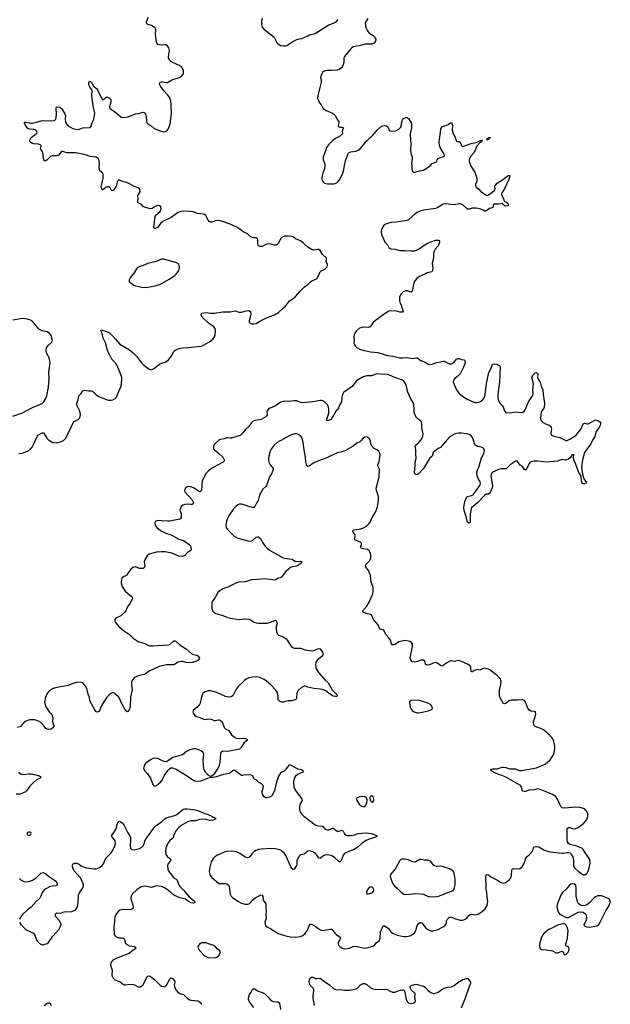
# Model space of a CAD drawing. Header units: inches. Extents: x 1835039 to 2027607, y 642849 to 774141.
# Tile 96 of 113: x 1963804 to 1973411, y 728672 to 744689. Entities that reach past the tile are written whole.
import ezdxf

# ---------------------------------------------------------------- set-up
doc = ezdxf.new("R2010")
doc.units = ezdxf.units.IN
doc.header["$MEASUREMENT"] = 0
for name, color, linetype in [('B9762', 7, 'Continuous'), ('B9763', 7, 'Continuous'), ('B9764', 7, 'Continuous'), ('B9772', 7, 'Continuous'), ('B9773', 7, 'Continuous'), ('B9774', 7, 'Continuous')]:
    doc.layers.add(name, color=color, linetype=linetype)

msp = doc.modelspace()

# ---------------------------------------------------------------- linework, layer by layer
at = {"layer": 'B9762', "color": 6}
for points, elevation in [([(1963808, 730000), (1963821, 729970), (1963910, 729885), (1964030, 729830), (1964047, 729807), (1964070, 729738), (1964090, 729701), (1964141, 729650), (1964170, 729637), (1964178, 729638), (1964250, 729662), (1964270, 729678), (1964341, 729779), (1964445, 729895), (1964470, 729936), (1964476, 729964), (1964471, 729990), (1964467, 730000)], 400), ([(1965344, 730000), (1965343, 729990), (1965334, 729910), (1965341, 729821), (1965353, 729793), (1965372, 729772), (1965410, 729752), (1965470, 729754), (1965490, 729749), (1965506, 729730), (1965522, 729670), (1965544, 729644), (1965590, 729622), (1965672, 729610), (1965697, 729590), (1965678, 729570), (1965630, 729539), (1965582, 729498), (1965410, 729435), (1965326, 729394), (1965300, 729370), (1965289, 729351), (1965282, 729310), (1965310, 729230), (1965305, 729150), (1965310, 729124), (1965321, 729101), (1965353, 729070), (1965437, 729037), (1965490, 728996), (1965510, 728989), (1965530, 728987), (1965590, 728997), (1965650, 728992), (1965670, 728988), (1965730, 728957), (1965750, 728953), (1965770, 728955), (1965790, 728965), (1965812, 728988), (1965848, 729072), (1965870, 729107), (1965890, 729130), (1965910, 729135), (1965950, 729111), (1965994, 729074), (1966090, 728981), (1966110, 728967), (1966150, 728960), (1966170, 728963), (1966190, 728983), (1966250, 729090), (1966270, 729104), (1966290, 729094), (1966327, 729050), (1966329, 729030), (1966319, 728990), (1966326, 728946), (1966346, 728906), (1966382, 728862), (1966407, 728847), (1966470, 728829), (1966530, 728770), (1966570, 728743), (1966590, 728737), (1966708, 728728), (1966750, 728698), (1966756, 728670)], 400), ([(1967791, 730000), (1967795, 729975), (1967809, 729949), (1967830, 729930), (1967890, 729901), (1967950, 729860), (1968010, 729826), (1968150, 729779), (1968210, 729767), (1968290, 729763), (1968370, 729775), (1968410, 729790), (1968450, 729822), (1968484, 729876), (1968518, 729962), (1968530, 729977), (1968550, 729978), (1968610, 729944), (1968675, 729895), (1968710, 729878), (1968730, 729874), (1968770, 729876), (1968850, 729897), (1968870, 729897), (1968889, 729889), (1968928, 729830), (1968950, 729809), (1969009, 729770), (1969017, 729757), (1969020, 729750), (1969015, 729730), (1968989, 729690), (1968983, 729670), (1968984, 729650), (1968993, 729630), (1969010, 729610), (1969050, 729586), (1969090, 729576), (1969130, 729578), (1969170, 729588), (1969229, 729611), (1969270, 729617), (1969410, 729587), (1969450, 729589), (1969550, 729620), (1969579, 729641), (1969610, 729677), (1969650, 729702), (1969667, 729750), (1969675, 729850), (1969710, 729936), (1969730, 729953), (1969750, 729944), (1969804, 729904), (1969841, 729850), (1969870, 729830), (1969950, 729797), (1970000, 729786)], 500), ([(1968602, 728650), (1968579, 728770), (1968579, 728810), (1968589, 728890), (1968587, 728910), (1968575, 728935), (1968526, 728990), (1968512, 729030), (1968512, 729050), (1968530, 729099), (1968550, 729116), (1968570, 729112), (1968612, 729092), (1968638, 729090), (1968690, 729099), (1968710, 729089), (1968750, 729050), (1968843, 728990), (1968910, 728927), (1968950, 728909), (1969030, 728915), (1969090, 728904), (1969170, 728904), (1969263, 728917), (1969291, 728929), (1969350, 728988), (1969370, 729001), (1969390, 729008), (1969410, 729008), (1969450, 728992), (1969504, 728944), (1969550, 728923), (1969610, 728913), (1969770, 728920), (1969830, 728884), (1969870, 728867), (1969910, 728869), (1969959, 728890), (1970000, 728902)], 400), ([(1967610, 728619), (1967543, 728710), (1967527, 728750), (1967527, 728770), (1967530, 728793), (1967543, 728830), (1967571, 728870), (1967590, 728914), (1967610, 728930), (1967630, 728923), (1967670, 728890), (1967750, 728863), (1967790, 728841), (1967847, 728790), (1967884, 728744), (1967908, 728728), (1967930, 728720), (1968003, 728710), (1968020, 728700), (1968028, 728688), (1968046, 728586)], 400), ([(1964202, 728650), (1964250, 728693), (1964270, 728698), (1964290, 728697), (1964303, 728683), (1964310, 728654)], 300)]:
    msp.add_lwpolyline(points, dxfattribs=dict(at, elevation=elevation))
at = {"layer": 'B9762', "color": 6, "elevation": 500}
msp.add_lwpolyline([(1966810, 729671), (1966770, 729670), (1966756, 729664), (1966730, 729649), (1966711, 729630), (1966704, 729610), (1966712, 729570), (1966728, 729548), (1966810, 729462), (1966830, 729449), (1966870, 729435), (1966970, 729428), (1967010, 729437), (1967030, 729454), (1967048, 729472), (1967063, 729510), (1967063, 729530), (1967052, 729550), (1967016, 729576), (1966990, 729611), (1966950, 729633), (1966889, 729649), (1966830, 729670)], close=True, dxfattribs=at)
at = {"layer": 'B9763', "color": 6}
for points, elevation in [([(1963791, 737631), (1963850, 737640), (1963931, 737669), (1963979, 737701), (1964005, 737735), (1964030, 737781), (1964090, 737911), (1964110, 737936), (1964170, 737969), (1964190, 737969), (1964244, 737884), (1964270, 737855), (1964330, 737816), (1964350, 737809), (1964395, 737805), (1964470, 737822), (1964517, 737843), (1964550, 737877), (1964610, 737990), (1964671, 738129), (1964685, 738150), (1964710, 738166), (1964756, 738184), (1964775, 738205), (1964788, 738230), (1964792, 738270), (1964779, 738330), (1964729, 738430), (1964755, 738510), (1964767, 738570), (1964803, 738610), (1964830, 738652), (1964850, 738661), (1964930, 738651), (1964972, 738652), (1964990, 738645), (1965050, 738587), (1965090, 738559), (1965138, 738538), (1965250, 738502), (1965290, 738498), (1965317, 738503), (1965350, 738520), (1965375, 738545), (1965455, 738730), (1965467, 738830), (1965465, 738870), (1965446, 738930), (1965390, 739066), (1965370, 739095), (1965305, 739165), (1965232, 739310), (1965197, 739430), (1965161, 739510), (1965143, 739583), (1965125, 739630), (1965130, 739646), (1965218, 739618), (1965268, 739590), (1965321, 739541), (1965360, 739490), (1965434, 739410), (1965590, 739318), (1965650, 739270), (1965709, 739210), (1965782, 739110), (1965825, 739070), (1965910, 739002), (1965930, 738997), (1965950, 738997), (1965978, 739010), (1966077, 739083), (1966110, 739100), (1966170, 739118), (1966223, 739157), (1966269, 739211), (1966312, 739290), (1966329, 739310), (1966342, 739318), (1966400, 739340), (1966450, 739351), (1966550, 739354), (1966750, 739377), (1966774, 739386), (1966890, 739446), (1966944, 739490), (1966970, 739530), (1966984, 739570), (1966990, 739630), (1966984, 739664), (1966964, 739690), (1966870, 739758), (1966774, 739850), (1966761, 739870), (1966755, 739890), (1966758, 739902), (1966767, 739913), (1966830, 739924), (1966910, 739915), (1966970, 739915), (1967110, 739938), (1967230, 739937), (1967310, 739954), (1967370, 739932), (1967410, 739929), (1967490, 739951), (1967530, 739956), (1967550, 739947), (1967558, 739930), (1967561, 739901), (1967558, 739870), (1967534, 739790), (1967536, 739770), (1967554, 739750), (1967581, 739741), (1967610, 739739), (1967650, 739749), (1967710, 739786), (1967830, 739843), (1967950, 739887), (1968013, 739927), (1968097, 740000)], 400), ([(1963690, 738238), (1963850, 738296), (1964010, 738383), (1964170, 738447), (1964197, 738470), (1964230, 738527), (1964245, 738570), (1964274, 738710), (1964286, 738850), (1964278, 738950), (1964301, 739110), (1964284, 739190), (1964241, 739270), (1964235, 739290), (1964235, 739310), (1964242, 739350), (1964251, 739369), (1964268, 739390), (1964320, 739440), (1964335, 739470), (1964314, 739550), (1964304, 739570), (1964290, 739585), (1964251, 739611), (1964170, 739629), (1964128, 739648), (1964104, 739670), (1964025, 739770), (1964003, 739790), (1963970, 739806), (1963930, 739818), (1963850, 739827), (1963690, 739800)], 500), ([(1970000, 739930), (1969990, 739930), (1969910, 739953), (1969810, 739950), (1969715, 739890), (1969590, 739798), (1969550, 739757), (1969506, 739694), (1969490, 739687), (1969470, 739684), (1969390, 739687), (1969329, 739671), (1969282, 739630), (1969254, 739590), (1969247, 739570), (1969240, 739530), (1969246, 739470), (1969241, 739430), (1969244, 739410), (1969261, 739381), (1969292, 739350), (1969331, 739331), (1969410, 739308), (1969510, 739284), (1969630, 739273), (1969789, 739229), (1969877, 739217), (1969990, 739188), (1970000, 739188)], 400), ([(1970000, 738836), (1969878, 738878), (1969810, 738914), (1969770, 738923), (1969710, 738916), (1969610, 738928), (1969530, 738894), (1969450, 738897), (1969390, 738881), (1969290, 738821), (1969270, 738802), (1969210, 738721), (1969070, 738625), (1969058, 738602), (1969042, 738550), (1969040, 738470), (1969003, 738410), (1968985, 738355), (1968950, 738325), (1968870, 738186), (1968827, 738167), (1968806, 738166), (1968800, 738170), (1968798, 738190), (1968833, 738290), (1968833, 738350), (1968826, 738390), (1968805, 738430), (1968770, 738466), (1968750, 738481), (1968716, 738496), (1968690, 738497), (1968570, 738474), (1968410, 738455), (1968370, 738462), (1968310, 738487), (1968270, 738487), (1968190, 738478), (1968130, 738482), (1968090, 738480), (1968054, 738466), (1967950, 738399), (1967871, 738369), (1967849, 738351), (1967832, 738328), (1967826, 738310), (1967830, 738270), (1967828, 738250), (1967808, 738230), (1967730, 738186), (1967631, 738170), (1967603, 738157), (1967570, 738124), (1967530, 738070), (1967476, 738024), (1967435, 737970), (1967390, 737926), (1967370, 737917), (1967250, 737883), (1967230, 737880), (1967190, 737888), (1967173, 737887), (1967130, 737870), (1967070, 737861), (1967050, 737853), (1967026, 737834), (1966975, 737785), (1966956, 737750), (1966955, 737710), (1966970, 737690), (1967030, 737644), (1967109, 737570), (1967129, 737530), (1967129, 737510), (1967115, 737490), (1966950, 737403), (1966874, 737350), (1966836, 737310), (1966770, 737190), (1966761, 737039), (1966750, 737012), (1966730, 737008), (1966710, 737017), (1966630, 737075), (1966588, 737092), (1966545, 737095), (1966528, 737090), (1966500, 737070), (1966489, 737050), (1966486, 737030), (1966490, 737010), (1966610, 736876), (1966630, 736830), (1966628, 736812), (1966610, 736801), (1966590, 736800), (1966530, 736809), (1966490, 736805), (1966455, 736790), (1966433, 736770), (1966417, 736743), (1966411, 736710), (1966428, 736650), (1966433, 736610), (1966432, 736588), (1966420, 736570), (1966410, 736564), (1966248, 736532), (1966210, 736530), (1966115, 736535), (1966056, 736544), (1966018, 736530), (1966010, 736522), (1966004, 736510), (1966008, 736468), (1966034, 736430), (1966097, 736377), (1966193, 736333), (1966270, 736310), (1966390, 736237), (1966470, 736217), (1966562, 736150), (1966581, 736130), (1966588, 736110), (1966594, 736070), (1966587, 736053), (1966536, 736024), (1966489, 735971), (1966450, 735957), (1966390, 735963), (1966279, 736010), (1966170, 736034), (1966105, 736035), (1966030, 736026), (1965910, 735992), (1965880, 735970), (1965837, 735903), (1965831, 735870), (1965840, 735800), (1965829, 735771), (1965810, 735763), (1965750, 735763), (1965690, 735786), (1965644, 735776), (1965610, 735748), (1965569, 735691), (1965549, 735651), (1965490, 735628), (1965469, 735610), (1965462, 735590), (1965457, 735530), (1965470, 735470), (1965521, 735390), (1965618, 735310), (1965633, 735290), (1965637, 735270), (1965596, 735190), (1965552, 735130), (1965536, 735084), (1965514, 735050), (1965450, 734991), (1965368, 734952), (1965351, 734930), (1965351, 734910), (1965359, 734890), (1965422, 734810), (1965490, 734754), (1965590, 734690), (1965650, 734630), (1965730, 734575), (1965840, 734540), (1965910, 734506), (1965970, 734502), (1966130, 734516), (1966222, 734518), (1966251, 734530), (1966310, 734585), (1966330, 734587), (1966350, 734574), (1966413, 734513), (1966513, 734453), (1966608, 734370), (1966685, 734350), (1966701, 734341), (1966728, 734310), (1966725, 734290), (1966705, 734270), (1966670, 734250), (1966610, 734233), (1966552, 734228), (1966514, 734230), (1966450, 734249), (1966430, 734249), (1966383, 734237), (1966310, 734197), (1966190, 734194), (1966074, 734166), (1965910, 734091), (1965850, 734047), (1965830, 734038), (1965730, 734017), (1965674, 733990), (1965639, 733950), (1965623, 733910), (1965620, 733870), (1965632, 733790), (1965607, 733670), (1965602, 733530), (1965590, 733475), (1965570, 733435), (1965550, 733430), (1965530, 733446), (1965460, 733570), (1965426, 733650), (1965410, 733673), (1965370, 733712), (1965350, 733730), (1965330, 733739), (1965310, 733738), (1965270, 733716), (1965222, 733670), (1965170, 733593), (1965137, 733530), (1965103, 733450), (1965090, 733434), (1965070, 733426), (1965050, 733431), (1965024, 733464), (1964946, 733610), (1964938, 733670), (1964918, 733718), (1964902, 733790), (1964896, 733810), (1964873, 733850), (1964830, 733899), (1964810, 733908), (1964790, 733911), (1964730, 733908), (1964670, 733892), (1964590, 733856), (1964410, 733824), (1964350, 733807), (1964290, 733773), (1964268, 733752), (1964253, 733730), (1964220, 733650), (1964209, 733589), (1964216, 733550), (1964231, 733510), (1964282, 733430), (1964324, 733384), (1964340, 733350), (1964343, 733330), (1964339, 733270), (1964360, 733210), (1964357, 733190), (1964342, 733170), (1964317, 733150), (1964270, 733141), (1964247, 733147), (1964230, 733159), (1964192, 733212), (1964150, 733255), (1964110, 733280), (1964050, 733297), (1963970, 733301), (1963929, 733291), (1963889, 733271), (1963810, 733185), (1963770, 733176)], 400), ([(1970000, 734573), (1969973, 734567), (1969913, 734527), (1969890, 734518), (1969870, 734517), (1969862, 734522), (1969854, 734534), (1969836, 734596), (1969810, 734636), (1969757, 734690), (1969732, 734750), (1969710, 734763), (1969670, 734777), (1969655, 734790), (1969627, 734850), (1969559, 734930), (1969530, 734996), (1969512, 735012), (1969440, 735030), (1969391, 735051), (1969388, 735070), (1969399, 735090), (1969449, 735150), (1969488, 735212), (1969548, 735350), (1969556, 735390), (1969555, 735455), (1969523, 735543), (1969509, 735650), (1969477, 735730), (1969433, 735790), (1969429, 735810), (1969442, 735830), (1969499, 735890), (1969514, 735930), (1969517, 735970), (1969509, 736010), (1969487, 736050), (1969459, 736070), (1969390, 736080), (1969363, 736090), (1969345, 736110), (1969366, 736150), (1969366, 736170), (1969342, 736190), (1969255, 736230), (1969253, 736250), (1969263, 736290), (1969259, 736310), (1969231, 736350), (1969224, 736370), (1969232, 736390), (1969330, 736403), (1969398, 736422), (1969444, 736450), (1969480, 736480), (1969504, 736516), (1969538, 736590), (1969597, 736690), (1969612, 736730), (1969627, 736793), (1969640, 736890), (1969639, 736930), (1969608, 737030), (1969605, 737070), (1969651, 737251), (1969658, 737370), (1969653, 737390), (1969631, 737430), (1969630, 737450), (1969650, 737504), (1969667, 737610), (1969656, 737650), (1969645, 737670), (1969626, 737686), (1969570, 737711), (1969534, 737750), (1969517, 737790), (1969510, 737841), (1969493, 737870), (1969470, 737892), (1969450, 737901), (1969410, 737897), (1969390, 737883), (1969358, 737842), (1969336, 737824), (1969290, 737799), (1969228, 737752), (1969101, 737679), (1969050, 737658), (1968970, 737641), (1968800, 737560), (1968665, 737515), (1968590, 737479), (1968510, 737426), (1968490, 737419), (1968474, 737434), (1968457, 737497), (1968451, 737570), (1968429, 737690), (1968415, 737810), (1968393, 737893), (1968370, 737921), (1968341, 737941), (1968310, 737952), (1968272, 737952), (1968210, 737929), (1967991, 737810), (1967941, 737770), (1967896, 737704), (1967879, 737670), (1967854, 737590), (1967849, 737550), (1967849, 737511), (1967855, 737490), (1967877, 737450), (1967928, 737390), (1967928, 737370), (1967899, 737301), (1967865, 737250), (1967842, 737170), (1967818, 737110), (1967807, 737093), (1967760, 737050), (1967703, 736957), (1967681, 736870), (1967655, 736825), (1967630, 736770), (1967610, 736755), (1967590, 736753), (1967550, 736762), (1967470, 736792), (1967410, 736807), (1967372, 736808), (1967350, 736797), (1967317, 736770), (1967282, 736730), (1967209, 736630), (1967188, 736590), (1967166, 736530), (1967157, 736470), (1967164, 736430), (1967188, 736388), (1967293, 736290), (1967328, 736268), (1967373, 736247), (1967513, 736213), (1967550, 736208), (1967590, 736219), (1967650, 736271), (1967670, 736276), (1967690, 736275), (1967715, 736255), (1967757, 736177), (1967791, 736131), (1967828, 736090), (1967870, 736060), (1968090, 735936), (1968110, 735929), (1968231, 735911), (1968250, 735903), (1968290, 735873), (1968370, 735881), (1968391, 735870), (1968382, 735850), (1968310, 735801), (1968234, 735786), (1968210, 735775), (1968133, 735710), (1968060, 735620), (1968048, 735612), (1968010, 735605), (1967970, 735577), (1967947, 735573), (1967790, 735595), (1967670, 735582), (1967570, 735579), (1967470, 735545), (1967370, 735537), (1967333, 735527), (1967190, 735459), (1967110, 735430), (1967060, 735400), (1967027, 735370), (1966984, 735290), (1966940, 735230), (1966930, 735210), (1966928, 735190), (1966930, 735110), (1966947, 735067), (1966963, 735050), (1966994, 735030), (1967090, 735003), (1967190, 734965), (1967230, 734954), (1967373, 734933), (1967470, 734941), (1967530, 734939), (1967565, 734925), (1967614, 734890), (1967650, 734879), (1967690, 734874), (1967790, 734870), (1967830, 734874), (1967890, 734890), (1967950, 734916), (1967970, 734921), (1967988, 734888), (1967990, 734870), (1967975, 734810), (1967976, 734790), (1967982, 734730), (1967995, 734695), (1968015, 734675), (1968090, 734651), (1968136, 734616), (1968155, 734595), (1968190, 734535), (1968230, 734481), (1968270, 734468), (1968370, 734465), (1968450, 734440), (1968550, 734423), (1968590, 734427), (1968670, 734458), (1968693, 734453), (1968734, 734390), (1968740, 734370), (1968734, 734350), (1968718, 734330), (1968644, 734270), (1968628, 734250), (1968620, 734230), (1968616, 734190), (1968628, 734130), (1968663, 734070), (1968770, 733950), (1968821, 733901), (1968886, 733786), (1968963, 733710), (1968971, 733689), (1968959, 733681), (1968942, 733678), (1968910, 733682), (1968890, 733690), (1968835, 733735), (1968784, 733770), (1968747, 733787), (1968690, 733799), (1968590, 733809), (1968493, 733833), (1968450, 733849), (1968430, 733849), (1968390, 733827), (1968329, 733770), (1968314, 733730), (1968305, 733650), (1968293, 733630), (1968230, 733610), (1968170, 733610), (1968090, 733586), (1968070, 733586), (1968030, 733601), (1968015, 733615), (1968009, 733630), (1968008, 733690), (1967992, 733752), (1967970, 733781), (1967887, 733867), (1967821, 733930), (1967778, 733958), (1967710, 733989), (1967650, 734001), (1967590, 733996), (1967530, 733982), (1967493, 733967), (1967459, 733941), (1967356, 733844), (1967324, 733796), (1967279, 733701), (1967270, 733689), (1967245, 733675), (1967208, 733668), (1967150, 733677), (1967010, 733745), (1966910, 733771), (1966870, 733770), (1966810, 733750), (1966784, 733730), (1966771, 733709), (1966754, 733646), (1966741, 733570), (1966731, 733550), (1966690, 733504), (1966626, 733450), (1966620, 733430), (1966625, 733410), (1966654, 733370), (1966675, 733355), (1966721, 733341), (1966805, 733305), (1966890, 733315), (1966912, 733312), (1966970, 733288), (1966990, 733288), (1967030, 733299), (1967050, 733299), (1967070, 733291), (1967092, 733270), (1967104, 733250), (1967122, 733190), (1967135, 733170), (1967157, 733150), (1967205, 733125), (1967250, 733054), (1967290, 733021), (1967310, 733008), (1967330, 733003), (1967477, 732997), (1967498, 732990), (1967507, 732970), (1967489, 732950), (1967450, 732921), (1967405, 732850), (1967377, 732823), (1967190, 732783), (1967110, 732788), (1967090, 732781), (1967077, 732770), (1967069, 732750), (1967057, 732610), (1967041, 732539), (1967020, 732500), (1966955, 732405), (1966920, 732380), (1966910, 732378), (1966870, 732402), (1966827, 732447), (1966807, 732487), (1966794, 732550), (1966790, 732650), (1966799, 732730), (1966788, 732768), (1966756, 732796), (1966670, 732827), (1966630, 732827), (1966569, 732810), (1966516, 732784), (1966450, 732732), (1966293, 732687), (1966224, 732636), (1966190, 732619), (1966150, 732622), (1966050, 732670), (1966010, 732674), (1965970, 732669), (1965932, 732650), (1965853, 732587), (1965826, 732550), (1965818, 732510), (1965839, 732470), (1965881, 732421), (1965932, 732350), (1965950, 732310), (1965970, 732245), (1965990, 732221), (1966010, 732224), (1966030, 732234), (1966100, 732290), (1966121, 732319), (1966161, 732399), (1966219, 732481), (1966238, 732502), (1966263, 732517), (1966290, 732518), (1966350, 732499), (1966406, 732466), (1966455, 732430), (1966630, 732317), (1966650, 732307), (1966690, 732300), (1966752, 732310), (1966866, 732350), (1966890, 732363), (1966991, 732371), (1967124, 732416), (1967210, 732431), (1967230, 732441), (1967270, 732478), (1967290, 732486), (1967310, 732481), (1967350, 732444), (1967410, 732402), (1967430, 732400), (1967470, 732408), (1967566, 732406), (1967590, 732394), (1967608, 732350), (1967618, 732338), (1967650, 732323), (1967690, 732288), (1967728, 732268), (1967749, 732249), (1967759, 732230), (1967762, 732210), (1967742, 732130), (1967742, 732110), (1967747, 732090), (1967765, 732065), (1967787, 732047), (1967810, 732038), (1967830, 732036), (1967874, 732046), (1967910, 732070), (1967954, 732150), (1967994, 732310), (1968013, 732370), (1968030, 732402), (1968058, 732442), (1968110, 732472), (1968141, 732499), (1968190, 732565), (1968210, 732569), (1968297, 732517), (1968330, 732504), (1968387, 732490), (1968418, 732470), (1968403, 732450), (1968328, 732412), (1968290, 732384), (1968267, 732350), (1968256, 732290), (1968265, 732210), (1968289, 732150), (1968315, 732110), (1968360, 732060), (1968395, 732010), (1968398, 731990), (1968374, 731946), (1968356, 731890), (1968354, 731834), (1968370, 731790), (1968427, 731730), (1968610, 731594), (1968655, 731575), (1968730, 731570), (1968770, 731526), (1968790, 731513), (1968810, 731508), (1968830, 731510), (1968890, 731537), (1968910, 731535), (1968938, 731510), (1968970, 731490), (1968990, 731487), (1969050, 731503), (1969067, 731487), (1969090, 731445), (1969109, 731429), (1969130, 731420), (1969190, 731417), (1969250, 731430), (1969310, 731450), (1969430, 731462), (1969526, 731450), (1969618, 731410), (1969596, 731390), (1969490, 731360), (1969430, 731330), (1969370, 731289), (1969309, 731231), (1969278, 731210), (1969234, 731186), (1969170, 731162), (1969090, 731124), (1969063, 731097), (1969039, 731021), (1969030, 731003), (1969010, 730985), (1968990, 730998), (1968930, 731056), (1968890, 731083), (1968870, 731091), (1968810, 731101), (1968770, 731098), (1968736, 731084), (1968690, 731046), (1968670, 731049), (1968634, 731110), (1968610, 731133), (1968570, 731154), (1968535, 731165), (1968510, 731167), (1968490, 731162), (1968430, 731114), (1968370, 731101), (1968350, 731082), (1968313, 731010), (1968312, 730950), (1968306, 730930), (1968270, 730869), (1968255, 730865), (1968250, 730865), (1968230, 730887), (1968210, 730920), (1968132, 731092), (1968110, 731124), (1968070, 731165), (1968050, 731178), (1968010, 731193), (1967963, 731203), (1967890, 731207), (1967730, 731196), (1967690, 731190), (1967646, 731174), (1967620, 731160), (1967590, 731131), (1967546, 731074), (1967530, 731061), (1967510, 731055), (1967470, 731065), (1967387, 731127), (1967330, 731155), (1967250, 731165), (1967164, 731156), (1967130, 731147), (1967010, 731093), (1966976, 731070), (1966950, 731042), (1966920, 730990), (1966895, 730905), (1966886, 730830), (1966895, 730790), (1966904, 730770), (1966930, 730736), (1967030, 730648), (1967050, 730638), (1967070, 730635), (1967150, 730638), (1967173, 730633), (1967198, 730618), (1967213, 730590), (1967230, 730466), (1967244, 730430), (1967265, 730410), (1967350, 730351), (1967410, 730316), (1967470, 730300), (1967510, 730300), (1967530, 730305), (1967550, 730318), (1967592, 730368), (1967634, 730406), (1967730, 730453), (1967750, 730448), (1967758, 730430), (1967765, 730365), (1967806, 730306), (1967805, 730250), (1967815, 730190), (1967806, 730130), (1967811, 730070), (1967790, 730010), (1967791, 730000)], 500), ([(1963786, 732446), (1963830, 732416), (1963870, 732408), (1963950, 732422), (1963990, 732421), (1964067, 732407), (1964124, 732390), (1964150, 732370), (1964138, 732350), (1964078, 732322), (1964010, 732262), (1963970, 732220), (1963915, 732145), (1963898, 732130), (1963810, 732090), (1963748, 732092)], 400), ([(1964467, 730000), (1964451, 730031), (1964399, 730090), (1964387, 730110), (1964384, 730130), (1964393, 730147), (1964410, 730160), (1964470, 730156), (1964530, 730175), (1964650, 730181), (1964670, 730186), (1964711, 730210), (1964729, 730231), (1964742, 730258), (1964756, 730330), (1964762, 730450), (1964784, 730496), (1964835, 730570), (1964842, 730610), (1964832, 730650), (1964791, 730731), (1964682, 730850), (1964664, 730910), (1964662, 730930), (1964670, 730953), (1964690, 730969), (1964730, 730968), (1964770, 730953), (1964805, 730925), (1964850, 730903), (1964890, 730893), (1965010, 730877), (1965050, 730878), (1965076, 730884), (1965115, 730905), (1965146, 730930), (1965173, 730967), (1965193, 731027), (1965206, 731050), (1965290, 731137), (1965312, 731170), (1965351, 731251), (1965362, 731290), (1965356, 731330), (1965345, 731350), (1965306, 731390), (1965297, 731410), (1965306, 731430), (1965335, 731465), (1965374, 731526), (1965390, 731595), (1965410, 731646), (1965430, 731649), (1965450, 731640), (1965470, 731626), (1965499, 731590), (1965564, 731464), (1965597, 731410), (1965605, 731390), (1965607, 731350), (1965601, 731250), (1965609, 731210), (1965630, 731190), (1965666, 731186), (1965710, 731194), (1965750, 731208), (1965789, 731230), (1965810, 731249), (1965830, 731283), (1965840, 731330), (1965859, 731370), (1965943, 731477), (1965990, 731549), (1966030, 731588), (1966104, 731636), (1966165, 731690), (1966190, 731705), (1966222, 731718), (1966330, 731745), (1966361, 731759), (1966395, 731785), (1966450, 731838), (1966470, 731849), (1966490, 731854), (1966526, 731854), (1966630, 731843), (1966685, 731830), (1966816, 731776), (1966870, 731760), (1966930, 731730), (1966950, 731715), (1966972, 731710), (1966990, 731698), (1966996, 731690), (1966990, 731684), (1966970, 731681), (1966951, 731670), (1966910, 731662), (1966890, 731661), (1966836, 731676), (1966770, 731682), (1966730, 731677), (1966670, 731658), (1966590, 731657), (1966550, 731645), (1966449, 731590), (1966390, 731546), (1966350, 731497), (1966310, 731430), (1966298, 731382), (1966290, 731370), (1966250, 731342), (1966230, 731316), (1966210, 731280), (1966183, 731210), (1966176, 731150), (1966182, 731110), (1966209, 731070), (1966240, 731050), (1966261, 731030), (1966259, 731010), (1966216, 730950), (1966210, 730930), (1966213, 730870), (1966228, 730830), (1966309, 730729), (1966347, 730707), (1966367, 730690), (1966387, 730627), (1966408, 730590), (1966469, 730530), (1966562, 730422), (1966646, 730350), (1966655, 730330), (1966630, 730320), (1966590, 730325), (1966550, 730345), (1966501, 730381), (1966410, 730404), (1966323, 730443), (1966290, 730465), (1966250, 730502), (1966170, 730562), (1966110, 730591), (1966030, 730599), (1965950, 730573), (1965870, 730589), (1965828, 730592), (1965770, 730575), (1965710, 730534), (1965636, 730464), (1965620, 730440), (1965610, 730410), (1965610, 730390), (1965645, 730290), (1965652, 730250), (1965646, 730230), (1965610, 730209), (1965470, 730217), (1965434, 730206), (1965410, 730188), (1965377, 730150), (1965349, 730090), (1965344, 730070), (1965344, 730000)], 400), ([(1970000, 731021), (1969990, 731014), (1969917, 730883), (1969836, 730784), (1969832, 730750), (1969856, 730670), (1969875, 730630), (1969900, 730600), (1969944, 730564), (1970000, 730506)], 600), ([(1963800, 730720), (1963830, 730691), (1963870, 730672), (1963930, 730667), (1963970, 730675), (1964010, 730691), (1964071, 730729), (1964130, 730790), (1964150, 730804), (1964170, 730813), (1964190, 730814), (1964230, 730794), (1964290, 730743), (1964370, 730694), (1964390, 730676), (1964408, 730650), (1964415, 730630), (1964411, 730609), (1964390, 730599), (1964330, 730592), (1964290, 730581), (1964250, 730564), (1964210, 730540), (1964170, 730490), (1964150, 730430), (1964130, 730396), (1964070, 730345), (1963988, 730252), (1963930, 730209), (1963850, 730134), (1963818, 730090), (1963803, 730050)], 400), ([(1963803, 730010), (1963808, 730000)], 400)]:
    msp.add_lwpolyline(points, dxfattribs=dict(at, elevation=elevation))
for points, elevation in [([(1969410, 732052), (1969335, 732045), (1969289, 732031), (1969280, 732010), (1969286, 731990), (1969328, 731930), (1969350, 731908), (1969370, 731897), (1969390, 731889), (1969410, 731887), (1969430, 731898), (1969450, 731950), (1969456, 731996), (1969446, 732030), (1969430, 732044)], 600), ([(1969530, 732061), (1969510, 732055), (1969504, 732050), (1969497, 732030), (1969505, 731990), (1969530, 731961), (1969550, 731961), (1969562, 731990), (1969564, 732010), (1969553, 732050)], 600), ([(1963954, 731474), (1963930, 731469), (1963919, 731450), (1963930, 731431), (1963950, 731425), (1963970, 731425), (1963979, 731430), (1963993, 731450), (1963985, 731465), (1963978, 731470)], 500), ([(1969510, 730581), (1969490, 730570), (1969456, 730530), (1969446, 730510), (1969443, 730483), (1969451, 730471), (1969470, 730470), (1969530, 730483), (1969542, 730490), (1969559, 730510), (1969563, 730530), (1969561, 730550), (1969549, 730570), (1969530, 730580)], 600)]:
    msp.add_lwpolyline(points, close=True, dxfattribs=dict(at, elevation=elevation))
at = {"layer": 'B9764', "color": 6, "elevation": 400}
for points in [[(1968097, 740000), (1968130, 740029), (1968190, 740115), (1968250, 740154), (1968290, 740187), (1968365, 740275), (1968434, 740346), (1968490, 740379), (1968535, 740425), (1968557, 740443), (1968630, 740473), (1968648, 740492), (1968693, 740587), (1968710, 740603), (1968765, 740630), (1968807, 740670), (1968812, 740690), (1968809, 740710), (1968790, 740750), (1968797, 740790), (1968792, 740810), (1968730, 740870), (1968690, 740933), (1968668, 740948), (1968650, 740950), (1968590, 740941), (1968570, 740943), (1968550, 740953), (1968490, 740986), (1968427, 741050), (1968370, 741093), (1968290, 741126), (1968250, 741156), (1968230, 741163), (1968170, 741170), (1968110, 741168), (1968070, 741148), (1968053, 741127), (1968009, 741050), (1967990, 741030), (1967977, 741023), (1967950, 741020), (1967890, 741038), (1967850, 741041), (1967810, 741030), (1967750, 741002), (1967710, 740998), (1967688, 741008), (1967676, 741030), (1967675, 741110), (1967670, 741132), (1967650, 741140), (1967610, 741139), (1967570, 741152), (1967510, 741206), (1967437, 741237), (1967383, 741283), (1967335, 741315), (1967230, 741362), (1967089, 741409), (1967030, 741421), (1966990, 741416), (1966930, 741395), (1966910, 741395), (1966899, 741399), (1966887, 741407), (1966870, 741429), (1966830, 741502), (1966810, 741519), (1966790, 741528), (1966690, 741535), (1966630, 741561), (1966590, 741570), (1966470, 741573), (1966430, 741569), (1966384, 741550), (1966270, 741471), (1966134, 741406), (1966101, 741379), (1966043, 741310), (1966010, 741293), (1965993, 741293), (1965986, 741310), (1966010, 741487), (1966026, 741514), (1966091, 741570), (1966105, 741610), (1966101, 741641), (1966094, 741654), (1966082, 741662), (1966050, 741666), (1966010, 741650), (1965960, 741620), (1965930, 741614), (1965910, 741615), (1965830, 741639), (1965810, 741650), (1965783, 741683), (1965730, 741710), (1965721, 741730), (1965730, 741770), (1965728, 741830), (1965761, 741890), (1965766, 741910), (1965750, 741936), (1965730, 741952), (1965670, 741976), (1965570, 742030), (1965530, 742044), (1965490, 742051), (1965430, 742078), (1965410, 742076), (1965390, 742058), (1965378, 741990), (1965370, 741970), (1965330, 741916), (1965310, 741904), (1965290, 741921), (1965274, 741954), (1965250, 741969), (1965230, 741970), (1965210, 741963), (1965150, 741917), (1965133, 741950), (1965129, 741970), (1965160, 742110), (1965164, 742170), (1965155, 742195), (1965110, 742230), (1965100, 742250), (1965095, 742290), (1965100, 742350), (1965097, 742397), (1965083, 742430), (1965050, 742454), (1964950, 742464), (1964872, 742492), (1964716, 742524), (1964570, 742524), (1964490, 742549), (1964459, 742510), (1964433, 742487), (1964403, 742477), (1964330, 742474), (1964310, 742467), (1964250, 742409), (1964230, 742393), (1964206, 742386), (1964192, 742432), (1964179, 742530), (1964171, 742551), (1964145, 742590), (1964154, 742630), (1964149, 742650), (1964110, 742664), (1964030, 742668), (1964013, 742673), (1963987, 742690), (1963967, 742710), (1963967, 742730), (1963990, 742770), (1964070, 742830), (1964086, 742850), (1964084, 742870), (1964064, 742890), (1964041, 742901), (1964025, 742905), (1963970, 742906), (1963950, 742912), (1963930, 742925), (1963886, 742990), (1963879, 743010), (1963890, 743023), (1963897, 743023), (1963985, 743005), (1964010, 743007), (1964079, 743021), (1964170, 743050), (1964310, 743041), (1964371, 743049), (1964390, 743069), (1964395, 743090), (1964401, 743150), (1964396, 743244), (1964403, 743270), (1964410, 743274), (1964450, 743266), (1964483, 743243), (1964532, 743170), (1964549, 743130), (1964545, 743070), (1964548, 743030), (1964555, 743010), (1964577, 742977), (1964609, 742950), (1964670, 742919), (1964736, 742904), (1964771, 742909), (1964830, 742932), (1964950, 742937), (1964964, 742956), (1964984, 743016), (1965011, 743070), (1965025, 743170), (1965001, 743290), (1964978, 743450), (1964982, 743530), (1964977, 743550), (1964944, 743590), (1964927, 743633), (1964928, 743672), (1964950, 743691), (1964970, 743666), (1965006, 743606), (1965051, 743571), (1965067, 743550), (1965105, 743465), (1965150, 743393), (1965170, 743392), (1965210, 743426), (1965230, 743428), (1965265, 743410), (1965285, 743390), (1965285, 743350), (1965264, 743270), (1965269, 743249), (1965372, 743172), (1965450, 743107), (1965470, 743097), (1965530, 743106), (1965570, 743107), (1965690, 743159), (1965735, 743165), (1965810, 743184), (1965832, 743172), (1965852, 743152), (1965858, 743138), (1965871, 743010), (1965891, 742991), (1965942, 742962), (1965990, 742921), (1966090, 742879), (1966150, 742867), (1966170, 742871), (1966197, 742883), (1966217, 742910), (1966249, 742990), (1966275, 743170), (1966270, 743310), (1966263, 743370), (1966238, 743430), (1966210, 743467), (1966149, 743529), (1966092, 743610), (1966081, 743630), (1966078, 743650), (1966088, 743672), (1966110, 743679), (1966130, 743680), (1966190, 743666), (1966210, 743667), (1966290, 743716), (1966370, 743736), (1966410, 743753), (1966443, 743777), (1966467, 743810), (1966469, 743849), (1966466, 743870), (1966443, 743910), (1966405, 743945), (1966290, 743994), (1966255, 744015), (1966241, 744030), (1966227, 744067), (1966226, 744090), (1966239, 744190), (1966229, 744230), (1966204, 744270), (1966190, 744279), (1966170, 744282), (1966104, 744276), (1966070, 744279), (1966050, 744288), (1966040, 744300), (1966028, 744330), (1966011, 744449), (1966016, 744530), (1966012, 744550), (1965950, 744594), (1965890, 744609), (1965866, 744630), (1965865, 744650), (1965891, 744730)], [(1967750, 744708), (1967738, 744670), (1967735, 744610), (1967749, 744569), (1967770, 744538), (1967943, 744403), (1967990, 744307), (1968050, 744271), (1968090, 744262), (1968130, 744263), (1968150, 744271), (1968247, 744333), (1968310, 744365), (1968350, 744379), (1968395, 744385), (1968490, 744424), (1968518, 744441), (1968610, 744467), (1968834, 744606), (1968910, 744633), (1968950, 744656), (1968983, 744690)], [(1969469, 744711), (1969430, 744650), (1969425, 744630), (1969429, 744589), (1969440, 744550), (1969459, 744510), (1969491, 744471), (1969570, 744419), (1969588, 744390), (1969595, 744370), (1969595, 744350), (1969574, 744310), (1969530, 744292), (1969430, 744290), (1969348, 744268), (1969290, 744261), (1969235, 744245), (1969208, 744232), (1969183, 744210), (1969088, 744090), (1969079, 744070), (1969076, 744010), (1969069, 743971), (1969053, 743927), (1969036, 743904), (1969002, 743878), (1968970, 743868), (1968870, 743860), (1968810, 743865), (1968758, 743850), (1968730, 743830), (1968702, 743770), (1968696, 743750), (1968706, 743710), (1968708, 743670), (1968689, 743610), (1968652, 743450), (1968650, 743410), (1968663, 743370), (1968685, 743330), (1968710, 743303), (1968730, 743259), (1968743, 743243), (1968790, 743211), (1968891, 743171), (1968914, 743154), (1968933, 743133), (1968967, 743070), (1968994, 743030), (1968995, 743010), (1968985, 742970), (1968985, 742950), (1969010, 742943), (1969050, 742942), (1969071, 742930), (1969054, 742890), (1969051, 742870), (1969054, 742830), (1969008, 742790), (1968942, 742758), (1968898, 742722), (1968825, 742655), (1968792, 742610), (1968784, 742570), (1968742, 742450), (1968739, 742430), (1968740, 742410), (1968765, 742345), (1968769, 742310), (1968762, 742270), (1968733, 742190), (1968720, 742130), (1968721, 742090), (1968730, 742069), (1968745, 742045), (1968764, 742030), (1968810, 742019), (1968910, 742017), (1968937, 742023), (1968963, 742037), (1968984, 742056), (1969010, 742090), (1969059, 742190), (1969079, 742250), (1969085, 742315), (1969105, 742395), (1969146, 742510), (1969161, 742530), (1969190, 742541), (1969270, 742549), (1969310, 742566), (1969335, 742585), (1969450, 742720), (1969548, 742810), (1969623, 742897), (1969690, 742956), (1969730, 742966), (1969770, 742962), (1969790, 742946), (1969812, 742892), (1969830, 742879), (1969850, 742873), (1969917, 742883), (1969970, 742907), (1969990, 742922), (1970000, 742937)], [(1970000, 741405), (1969930, 741395), (1969847, 741390), (1969770, 741370), (1969733, 741350), (1969710, 741318), (1969688, 741270), (1969686, 741250), (1969691, 741191), (1969713, 741150), (1969746, 741070), (1969785, 741025), (1969810, 740982), (1969830, 740966), (1969850, 740961), (1969910, 740958), (1969990, 740934), (1970000, 740935)], [(1970000, 740213), (1969984, 740176), (1969981, 740130), (1969989, 740090), (1970000, 740069)]]:
    msp.add_lwpolyline(points, dxfattribs=at)
at = {"layer": 'B9764', "color": 6, "elevation": 500}
msp.add_lwpolyline([(1966150, 740794), (1966109, 740791), (1966022, 740758), (1965890, 740722), (1965810, 740690), (1965745, 740670), (1965723, 740657), (1965704, 740636), (1965667, 740573), (1965600, 740490), (1965582, 740450), (1965584, 740430), (1965598, 740418), (1965662, 740370), (1965690, 740360), (1965790, 740340), (1965850, 740334), (1965890, 740337), (1965950, 740349), (1966010, 740361), (1966092, 740388), (1966233, 740467), (1966330, 740530), (1966351, 740550), (1966391, 740610), (1966399, 740630), (1966402, 740650), (1966399, 740690), (1966390, 740710), (1966354, 740734)], close=True, dxfattribs=at)
at = {"layer": 'B9772', "color": 6}
for points, elevation in [([(1970000, 729786), (1970050, 729774), (1970090, 729774), (1970130, 729781), (1970166, 729794), (1970190, 729806), (1970225, 729835), (1970248, 729872), (1970268, 729952), (1970290, 729985), (1970308, 730000)], 500), ([(1970335, 730000), (1970350, 729990), (1970408, 729910), (1970430, 729894), (1970490, 729868), (1970530, 729865), (1970610, 729887), (1970720, 729950), (1970741, 729979), (1970744, 730000)], 500), ([(1972998, 730000), (1972982, 729970), (1972986, 729950), (1973030, 729931), (1973070, 729929), (1973190, 729946), (1973207, 729953), (1973227, 729970), (1973242, 730000)], 500), ([(1970000, 728902), (1970030, 728910), (1970046, 728906), (1970062, 728890), (1970090, 728748), (1970110, 728713), (1970130, 728695), (1970170, 728685), (1970210, 728690), (1970235, 728710), (1970243, 728730), (1970232, 728790), (1970238, 728830), (1970235, 728850), (1970172, 728910), (1970160, 728930), (1970156, 728964), (1970170, 728979), (1970224, 728996), (1970250, 728998), (1970370, 728968), (1970401, 728950), (1970450, 728895), (1970490, 728866), (1970530, 728850), (1970550, 728850), (1970610, 728870), (1970670, 728912), (1970710, 728934), (1970770, 728950), (1970830, 728957), (1970870, 728979), (1970930, 729026), (1971010, 729077), (1971072, 729092), (1971091, 729090), (1971112, 729072), (1971138, 729030), (1971138, 729010), (1971116, 728964), (1971052, 728770), (1970985, 728610)], 400)]:
    msp.add_lwpolyline(points, dxfattribs=dict(at, elevation=elevation))
at = {"layer": 'B9772', "color": 6, "elevation": 500}
msp.add_lwpolyline([(1972650, 729983), (1972570, 729967), (1972550, 729958), (1972481, 729919), (1972410, 729887), (1972336, 729830), (1972310, 729798), (1972287, 729750), (1972261, 729650), (1972259, 729610), (1972270, 729574), (1972290, 729561), (1972370, 729560), (1972450, 729549), (1972470, 729543), (1972530, 729509), (1972551, 729509), (1972610, 729532), (1972630, 729534), (1972643, 729523), (1972663, 729483), (1972670, 729477), (1972690, 729480), (1972730, 729524), (1972741, 729570), (1972730, 729605), (1972698, 729618), (1972688, 729630), (1972689, 729650), (1972713, 729750), (1972723, 729870), (1972707, 729927), (1972690, 729966), (1972670, 729982)], close=True, dxfattribs=at)
at = {"layer": 'B9773', "color": 6}
for points, elevation in [([(1970022, 740000), (1970024, 739990), (1970040, 739950), (1970032, 739930), (1970000, 739930)], 400), ([(1970000, 739188), (1970030, 739186), (1970090, 739192), (1970205, 739175), (1970250, 739189), (1970270, 739188), (1970330, 739144), (1970397, 739117), (1970450, 739086), (1970470, 739080), (1970510, 739085), (1970590, 739113), (1970650, 739122), (1970690, 739133), (1970710, 739133), (1970730, 739126), (1970789, 739089), (1970830, 739093), (1970867, 739113), (1970910, 739167), (1970930, 739179), (1970950, 739178), (1970990, 739160), (1971034, 739154), (1971046, 739146), (1971052, 739130), (1971045, 739090), (1971024, 739036), (1970968, 738930), (1970941, 738899), (1970883, 738850), (1970865, 738830), (1970857, 738810), (1970856, 738790), (1970907, 738670), (1970955, 738610), (1970999, 738570), (1971070, 738523), (1971190, 738466), (1971210, 738462), (1971250, 738462), (1971290, 738472), (1971330, 738498), (1971353, 738527), (1971367, 738553), (1971378, 738590), (1971398, 738770), (1971434, 738950), (1971467, 739010), (1971497, 739083), (1971530, 739091), (1971570, 739084), (1971610, 739059), (1971617, 739050), (1971620, 739030), (1971610, 738790), (1971581, 738590), (1971581, 738550), (1971587, 738510), (1971610, 738456), (1971652, 738412), (1971666, 738390), (1971690, 738326), (1971710, 738301), (1971730, 738291), (1971810, 738297), (1971870, 738312), (1971970, 738298), (1971990, 738305), (1972010, 738321), (1972030, 738356), (1972081, 738470), (1972148, 738572), (1972154, 738606), (1972151, 738670), (1972160, 738770), (1972137, 738870), (1972150, 738908), (1972190, 738947), (1972210, 738948), (1972230, 738930), (1972233, 738910), (1972228, 738870), (1972231, 738850), (1972269, 738790), (1972288, 738730), (1972314, 738670), (1972319, 738590), (1972339, 738450), (1972340, 738430), (1972330, 738370), (1972285, 738310), (1972275, 738215), (1972278, 738190), (1972286, 738170), (1972318, 738138), (1972355, 738115), (1972414, 738094), (1972442, 738070), (1972450, 738050), (1972452, 738030), (1972441, 737961), (1972442, 737950), (1972456, 737930), (1972495, 737915), (1972591, 737891), (1972685, 737845), (1972710, 737845), (1972750, 737863), (1972857, 737930), (1972933, 738030), (1972970, 738117), (1972990, 738123), (1973030, 738113), (1973050, 738114), (1973170, 738181), (1973210, 738168), (1973235, 738150), (1973250, 738130), (1973252, 738110), (1973246, 738090), (1973223, 738050), (1973180, 737990), (1973157, 737910), (1973119, 737850), (1973094, 737790), (1972990, 737650), (1972959, 737530), (1972942, 737410), (1972957, 737297), (1972981, 737221), (1973010, 737183), (1973026, 737170), (1973011, 737150), (1972990, 737141), (1972970, 737138), (1972947, 737147), (1972935, 737255), (1972925, 737285), (1972906, 737310), (1972887, 737350), (1972847, 737467), (1972818, 737530), (1972812, 737568), (1972816, 737610), (1972810, 737618), (1972790, 737613), (1972757, 737563), (1972734, 737546), (1972690, 737525), (1972670, 737523), (1972630, 737535), (1972550, 737509), (1972371, 737489), (1972230, 737508), (1972171, 737509), (1972136, 737504), (1972110, 737490), (1972092, 737468), (1972050, 737378), (1972030, 737361), (1972010, 737377), (1971983, 737423), (1971945, 737445), (1971904, 737504), (1971890, 737514), (1971870, 737509), (1971830, 737478), (1971782, 737450), (1971730, 737394), (1971715, 737385), (1971630, 737380), (1971590, 737370), (1971510, 737333), (1971482, 737310), (1971471, 737290), (1971468, 737270), (1971497, 737110), (1971488, 737072), (1971452, 736988), (1971430, 736973), (1971390, 736968), (1971370, 736957), (1971253, 736830), (1971154, 736746), (1971147, 736730), (1971132, 736650), (1971133, 736527), (1971129, 736511), (1971110, 736498), (1971090, 736514), (1971082, 736530), (1971066, 736610), (1971035, 736705), (1971031, 736751), (1971045, 736850), (1971070, 736914), (1971090, 736931), (1971153, 736947), (1971178, 736962), (1971288, 737110), (1971295, 737126), (1971297, 737150), (1971292, 737170), (1971263, 737223), (1971244, 737270), (1971240, 737330), (1971251, 737369), (1971275, 737410), (1971318, 737562), (1971352, 737630), (1971363, 737683), (1971354, 737710), (1971330, 737731), (1971250, 737747), (1971216, 737770), (1971203, 737790), (1971188, 737850), (1971171, 737890), (1971150, 737917), (1971119, 737939), (1971074, 737954), (1970990, 737962), (1970939, 737961), (1970890, 737953), (1970806, 737910), (1970743, 737837), (1970703, 737797), (1970650, 737730), (1970610, 737711), (1970530, 737650), (1970511, 737590), (1970470, 737550), (1970370, 737390), (1970290, 737304), (1970270, 737290), (1970248, 737288), (1970235, 737294), (1970226, 737306), (1970224, 737330), (1970238, 737430), (1970238, 737490), (1970255, 737550), (1970246, 737626), (1970248, 737690), (1970235, 737750), (1970247, 737773), (1970294, 737810), (1970331, 737849), (1970364, 737910), (1970367, 737950), (1970347, 738050), (1970345, 738125), (1970337, 738150), (1970326, 738166), (1970260, 738210), (1970224, 738284), (1970218, 738310), (1970219, 738370), (1970208, 738450), (1970173, 738513), (1970120, 738630), (1970094, 738730), (1970076, 738776), (1970054, 738810), (1970030, 738826), (1970000, 738836)], 400), ([(1970744, 730000), (1970748, 730030), (1970758, 730050), (1970790, 730085), (1970807, 730093), (1970830, 730091), (1970875, 730070), (1970930, 730052), (1970970, 730042), (1971010, 730040), (1971042, 730050), (1971070, 730069), (1971110, 730116), (1971130, 730132), (1971157, 730137), (1971230, 730128), (1971275, 730145), (1971333, 730187), (1971374, 730226), (1971404, 730270), (1971414, 730306), (1971419, 730350), (1971408, 730410), (1971405, 730490), (1971392, 730550), (1971393, 730610), (1971384, 730736), (1971390, 730777), (1971410, 730786), (1971430, 730777), (1971470, 730746), (1971574, 730690), (1971630, 730651), (1971670, 730645), (1971710, 730655), (1971770, 730701), (1971792, 730730), (1971804, 730770), (1971808, 730852), (1971814, 730870), (1971822, 730878), (1971838, 730882), (1971930, 730878), (1971950, 730886), (1971970, 730903), (1972002, 730950), (1972038, 731050), (1972061, 731079), (1972095, 731110), (1972150, 731170), (1972159, 731221), (1972170, 731236), (1972210, 731241), (1972250, 731232), (1972338, 731178), (1972430, 731150), (1972630, 731132), (1972650, 731132), (1972710, 731144), (1972730, 731144), (1972750, 731138), (1972776, 731116), (1972803, 731070), (1972812, 731012), (1972812, 730932), (1972830, 730890), (1972890, 730838), (1972970, 730778), (1972990, 730776), (1973010, 730784), (1973030, 730801), (1973055, 730850), (1973082, 730970), (1973084, 730990), (1973076, 731030), (1973010, 731132), (1972970, 731190), (1972950, 731210), (1972849, 731250), (1972750, 731270), (1972730, 731287), (1972717, 731317), (1972711, 731350), (1972711, 731471), (1972707, 731513), (1972710, 731531), (1972732, 731548), (1972750, 731550), (1972793, 731533), (1972830, 731527), (1972850, 731530), (1972890, 731550), (1972980, 731620), (1973010, 731650), (1973033, 731690), (1973046, 731726), (1973045, 731770), (1973031, 731810), (1973002, 731842), (1972975, 731855), (1972913, 731873), (1972850, 731877), (1972732, 731870), (1972670, 731861), (1972630, 731868), (1972605, 731890), (1972559, 731999), (1972524, 732050), (1972458, 732090), (1972270, 732167), (1972230, 732175), (1972170, 732161), (1972090, 732157), (1972030, 732135), (1972010, 732134), (1971990, 732141), (1971978, 732158), (1971969, 732209), (1971948, 732230), (1971722, 732362), (1971650, 732394), (1971595, 732410), (1971510, 732450), (1971481, 732470), (1971464, 732490), (1971499, 732501), (1971570, 732502), (1971650, 732527), (1971670, 732530), (1971710, 732522), (1971770, 732502), (1971870, 732502), (1971930, 732477), (1971965, 732475), (1972210, 732517), (1972350, 732581), (1972431, 732649), (1972487, 732730), (1972500, 732770), (1972511, 732830), (1972510, 732870), (1972492, 732950), (1972474, 732990), (1972458, 733010), (1972383, 733090), (1972332, 733130), (1972290, 733153), (1972190, 733190), (1972174, 733210), (1972164, 733250), (1972165, 733290), (1972191, 733350), (1972202, 733390), (1972196, 733430), (1972177, 733437), (1972118, 733438), (1972090, 733456), (1972070, 733490), (1972029, 733589), (1972013, 733613), (1971990, 733623), (1971970, 733625), (1971890, 733618), (1971800, 733620), (1971770, 733613), (1971755, 733605), (1971710, 733565), (1971690, 733559), (1971670, 733572), (1971614, 733670), (1971609, 733690), (1971606, 733786), (1971630, 733870), (1971635, 733930), (1971618, 733970), (1971577, 734017), (1971452, 734111), (1971410, 734128), (1971370, 734138), (1971343, 734137), (1971290, 734109), (1971250, 734116), (1971230, 734115), (1971199, 734101), (1971170, 734078), (1971161, 734081), (1971150, 734088), (1971145, 734150), (1971130, 734179), (1971086, 734206), (1970950, 734264), (1970870, 734246), (1970830, 734258), (1970810, 734258), (1970750, 734226), (1970690, 734181), (1970670, 734175), (1970650, 734184), (1970602, 734222), (1970570, 734231), (1970530, 734222), (1970470, 734193), (1970429, 734189), (1970407, 734207), (1970393, 734253), (1970370, 734271), (1970330, 734269), (1970273, 734247), (1970230, 734236), (1970190, 734243), (1970165, 734270), (1970153, 734310), (1970193, 734493), (1970191, 734530), (1970175, 734555), (1970152, 734572), (1970130, 734581), (1970070, 734589), (1970000, 734573)], 500), ([(1970000, 730506), (1970010, 730495), (1970050, 730466), (1970090, 730461), (1970250, 730477), (1970370, 730465), (1970450, 730428), (1970470, 730424), (1970530, 730421), (1970590, 730426), (1970630, 730436), (1970750, 730485), (1970829, 730511), (1970854, 730526), (1970870, 730547), (1970879, 730570), (1970886, 730614), (1970887, 730710), (1970870, 730803), (1970860, 730830), (1970850, 730845), (1970794, 730874), (1970690, 730911), (1970650, 730918), (1970590, 730914), (1970550, 730923), (1970534, 730934), (1970490, 730993), (1970470, 731008), (1970450, 731016), (1970390, 731018), (1970330, 731029), (1970313, 731027), (1970250, 730990), (1970230, 730986), (1970197, 730990), (1970121, 731021), (1970070, 731033), (1970027, 731033), (1970010, 731029), (1970000, 731021)], 600), ([(1973242, 730000), (1973341, 730190), (1973388, 730270), (1973411, 730330), (1973410, 730354), (1973402, 730370), (1973386, 730386), (1973336, 730410), (1973270, 730434), (1973250, 730438), (1973210, 730435), (1973170, 730418), (1973150, 730404), (1973075, 730325), (1973030, 730290), (1973002, 730278), (1972970, 730272), (1972930, 730278), (1972902, 730302), (1972885, 730325), (1972864, 730384), (1972857, 730430), (1972857, 730557), (1972849, 730609), (1972829, 730629), (1972792, 730632), (1972770, 730627), (1972746, 730610), (1972694, 730546), (1972634, 730490), (1972607, 730450), (1972550, 730310), (1972546, 730290), (1972542, 730250), (1972557, 730190), (1972570, 730164), (1972590, 730140), (1972670, 730094), (1972710, 730079), (1972730, 730082), (1972830, 730141), (1972890, 730169), (1972930, 730177), (1972970, 730169), (1972993, 730153), (1973011, 730131), (1973025, 730090), (1973025, 730070), (1973014, 730030), (1972998, 730000)], 500), ([(1970308, 730000), (1970310, 730002), (1970330, 730004), (1970335, 730000)], 500)]:
    msp.add_lwpolyline(points, dxfattribs=dict(at, elevation=elevation))
at = {"layer": 'B9773', "color": 6, "elevation": 600}
msp.add_lwpolyline([(1970290, 733619), (1970170, 733615), (1970154, 733606), (1970144, 733590), (1970148, 733528), (1970161, 733490), (1970187, 733450), (1970218, 733430), (1970270, 733413), (1970290, 733411), (1970350, 733426), (1970450, 733444), (1970509, 733470), (1970517, 733490), (1970513, 733510), (1970490, 733541), (1970444, 733570), (1970310, 733615)], close=True, dxfattribs=at)
at = {"layer": 'B9774', "color": 6, "elevation": 400}
for points in [[(1970000, 742937), (1970008, 742950), (1970021, 743030), (1970037, 743070), (1970053, 743087), (1970090, 743097), (1970110, 743095), (1970130, 743081), (1970171, 743011), (1970175, 742990), (1970176, 742930), (1970158, 742830), (1970160, 742730), (1970168, 742668), (1970162, 742570), (1970166, 742510), (1970187, 742450), (1970189, 742430), (1970179, 742350), (1970185, 742305), (1970184, 742250), (1970190, 742230), (1970209, 742209), (1970230, 742206), (1970310, 742233), (1970370, 742242), (1970414, 742266), (1970484, 742316), (1970514, 742350), (1970582, 742378), (1970591, 742389), (1970596, 742410), (1970613, 742430), (1970650, 742448), (1970699, 742461), (1970714, 742470), (1970710, 742499), (1970646, 742610), (1970634, 742650), (1970627, 742693), (1970625, 742710), (1970639, 742770), (1970655, 742910), (1970664, 742936), (1970672, 742948), (1970775, 742985), (1970810, 743011), (1970830, 743018), (1970845, 742970), (1970841, 742890), (1970856, 742830), (1970880, 742790), (1970910, 742715), (1970928, 742708), (1970950, 742709), (1970970, 742695), (1970990, 742643), (1971001, 742630), (1971010, 742626), (1971150, 742676), (1971244, 742696), (1971309, 742730), (1971331, 742730), (1971322, 742718), (1971323, 742710), (1971301, 742690), (1971281, 742679), (1971234, 742626), (1971195, 742530), (1971142, 742470), (1971121, 742430), (1971115, 742405), (1971115, 742390), (1971145, 742305), (1971207, 742210), (1971236, 742130), (1971242, 742098), (1971241, 742070), (1971235, 742045), (1971219, 742010), (1971219, 741990), (1971226, 741970), (1971272, 741932), (1971298, 741898), (1971390, 741832), (1971410, 741830), (1971430, 741838), (1971527, 741910), (1971538, 741930), (1971534, 741970), (1971539, 741990), (1971572, 742030), (1971658, 742082), (1971681, 742099), (1971710, 742130), (1971737, 742143), (1971750, 742155), (1971770, 742156), (1971779, 742150), (1971760, 742090), (1971730, 742018), (1971696, 741950), (1971648, 741870), (1971642, 741850), (1971645, 741830), (1971666, 741790), (1971683, 741743), (1971692, 741732), (1971710, 741728), (1971739, 741710), (1971748, 741690), (1971747, 741673), (1971739, 741661), (1971710, 741654), (1971680, 741670), (1971650, 741697), (1971590, 741688), (1971530, 741690), (1971514, 741686), (1971506, 741674), (1971503, 741650), (1971492, 741628), (1971445, 741615), (1971388, 741572), (1971370, 741574), (1971345, 741590), (1971306, 741606), (1971230, 741621), (1971170, 741624), (1971110, 741605), (1971090, 741605), (1971010, 741676), (1970970, 741694), (1970950, 741696), (1970898, 741681), (1970870, 741679), (1970726, 741694), (1970690, 741686), (1970607, 741633), (1970570, 741620), (1970530, 741610), (1970370, 741590), (1970330, 741579), (1970270, 741551), (1970237, 741530), (1970130, 741435), (1970100, 741420), (1970000, 741405)], [(1970000, 740935), (1970070, 740936), (1970172, 740928), (1970229, 740931), (1970270, 740946), (1970310, 740966), (1970369, 741011), (1970450, 741061), (1970570, 741102), (1970605, 741105), (1970620, 741100), (1970630, 741090), (1970630, 741070), (1970618, 741022), (1970611, 741009), (1970562, 740958), (1970540, 740910), (1970534, 740870), (1970534, 740810), (1970513, 740730), (1970522, 740650), (1970517, 740610), (1970506, 740590), (1970430, 740569), (1970403, 740557), (1970296, 740504), (1970253, 740470), (1970226, 740430), (1970215, 740405), (1970198, 740330), (1970196, 740284), (1970190, 740265), (1970170, 740257), (1970150, 740260), (1970110, 740277), (1970081, 740279), (1970039, 740261), (1970008, 740232), (1970000, 740213)], [(1970000, 740069), (1970010, 740050), (1970022, 740000)]]:
    msp.add_lwpolyline(points, dxfattribs=at)
msp.add_lwpolyline([(1971410, 742730), (1971401, 742750), (1971430, 742772), (1971450, 742777), (1971455, 742770), (1971442, 742750), (1971430, 742738)], close=True, dxfattribs=at)

doc.saveas('drawing.dxf')
